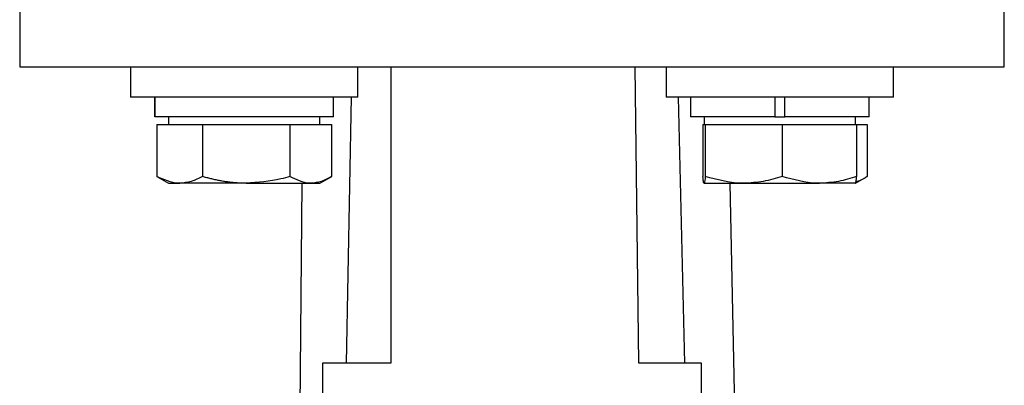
# Model space of a CAD drawing. Header units: millimetres. Extents: x 326 to 1048, y 19 to 719.
# Tile 17 of 19: x 742 to 807, y 326 to 351. Entities that reach past the tile are written whole.
import ezdxf

# ---------------------------------------------------------------- set-up
doc = ezdxf.new("R2010")
doc.units = ezdxf.units.MM

msp = doc.modelspace()

# ---------------------------------------------------------------- linework, layer by layer
at = {"color": 7, "linetype": 'Continuous', "lineweight": 25}
for p, q in [((742.364, 359.453), (742.364, 347.453)), ((807.364, 347.453), (807.364, 359.453)), ((742.364, 347.453), (774.864, 347.453)), ((749.686, 347.453), (749.686, 345.453)), ((764.686, 345.453), (764.686, 347.453)), ((766.864, 347.453), (766.864, 327.917)), ((774.864, 347.453), (807.364, 347.453)), ((783.227, 327.917), (783.002, 347.453)), ((785.042, 347.453), (785.042, 345.453)), ((800.042, 345.453), (800.042, 347.453)), ((764.686, 345.453), (749.686, 345.453)), ((751.286, 345.453), (751.286, 344.153)), ((751.295, 344.153), (751.295, 345.453)), ((763.086, 344.153), (763.086, 345.453)), ((764.254, 345.453), (763.906, 327.917)), ((800.042, 345.453), (785.042, 345.453)), ((785.831, 345.453), (786.256, 327.917)), ((786.642, 345.453), (786.642, 344.153)), ((792.217, 345.453), (792.217, 344.153)), ((792.867, 344.153), (792.867, 345.453)), ((798.442, 344.153), (798.442, 345.453)), ((751.295, 344.153), (751.286, 344.153)), ((763.086, 344.153), (751.295, 344.153)), ((752.186, 344.153), (752.186, 343.653)), ((762.186, 343.653), (762.186, 344.153)), ((792.217, 344.153), (786.642, 344.153)), ((787.542, 344.153), (787.542, 343.653)), ((792.217, 344.153), (792.867, 344.153)), ((798.442, 344.153), (792.867, 344.153)), ((797.542, 343.653), (797.542, 344.153)), ((751.415, 343.653), (751.415, 340.225)), ((751.415, 343.653), (752.925, 343.653)), ((752.925, 343.653), (754.435, 343.653)), ((754.435, 343.653), (754.435, 340.225)), ((754.435, 343.653), (757.32, 343.653)), ((757.32, 343.653), (760.206, 343.653)), ((760.206, 343.653), (760.206, 340.225)), ((760.206, 343.653), (761.582, 343.653)), ((761.582, 343.653), (762.958, 343.653)), ((762.958, 343.653), (762.958, 340.225)), ((787.466, 343.653), (787.466, 340.225)), ((787.466, 343.653), (787.544, 343.653)), ((787.544, 343.653), (787.621, 343.653)), ((787.621, 343.653), (787.621, 340.225)), ((787.621, 343.653), (790.159, 343.653)), ((790.159, 343.653), (792.696, 343.653)), ((792.696, 343.653), (792.696, 340.225)), ((792.696, 343.653), (795.157, 343.653)), ((795.157, 343.653), (797.617, 343.653)), ((797.617, 343.653), (797.617, 340.225)), ((797.617, 343.653), (798.313, 343.653)), ((798.313, 343.653), (798.313, 340.225)), ((751.411, 340.226), (752.186, 339.778)), ((751.415, 340.225), (751.499, 340.185)), ((762.186, 339.778), (762.962, 340.226)), ((797.544, 339.779), (798.317, 340.226)), ((752.186, 339.778), (752.925, 339.778)), ((757.32, 339.778), (752.925, 339.778)), ((757.32, 339.778), (761.582, 339.778)), ((760.388, 270.389), (761.018, 339.778)), ((761.582, 339.778), (762.186, 339.778)), ((787.54, 339.779), (787.542, 339.778)), ((787.544, 339.778), (790.159, 339.778)), ((790.748, 270.389), (789.256, 339.778)), ((790.159, 339.778), (795.157, 339.778)), ((797.54, 339.778), (795.157, 339.778)), ((797.542, 339.778), (797.544, 339.779)), ((762.364, 327.917), (762.364, 282.942)), ((766.864, 327.917), (762.364, 327.917)), ((787.364, 327.917), (783.227, 327.917)), ((787.364, 282.942), (787.364, 327.917))]:
    msp.add_line(p, q, dxfattribs=at)
for points, knots in [([(752.925, 339.778), (752.889, 339.779), (752.379, 339.785), (751.879, 340.013), (751.415, 340.225)], [0, 0, 0, 0, 0.070201, 1, 1, 1, 1]), ([(754.435, 340.225), (754.189, 340.1), (753.694, 339.848), (753.183, 339.802), (752.925, 339.778)], [0, 0, 0, 0, 0.495458, 1, 1, 1, 1]), ([(757.32, 339.778), (757.207, 339.78), (756.981, 339.782), (756.662, 339.802), (756.364, 339.829), (756.087, 339.864), (755.81, 339.906), (755.533, 339.956), (755.257, 340.014), (754.982, 340.078), (754.707, 340.148), (754.525, 340.199), (754.435, 340.225)], [0, 0, 0, 0, 0.115701, 0.231577, 0.326891, 0.422292, 0.517935, 0.613651, 0.71011, 0.806626, 0.903292, 1, 1, 1, 1]), ([(760.206, 340.225), (760.008, 340.169), (759.068, 339.906), (758.091, 339.835), (757.32, 339.778)], [0, 0, 0, 0, 0.211001, 1, 1, 1, 1]), ([(761.582, 339.778), (761.549, 339.779), (761.085, 339.785), (760.629, 340.013), (760.206, 340.225)], [0, 0, 0, 0, 0.0702006, 1, 1, 1, 1]), ([(762.958, 340.225), (762.734, 340.1), (762.283, 339.848), (761.817, 339.802), (761.582, 339.778)], [0, 0, 0, 0, 0.495458, 1, 1, 1, 1]), ([(787.544, 339.778), (787.541, 339.779), (787.536, 339.781), (787.528, 339.796), (787.521, 339.819), (787.513, 339.852), (787.505, 339.893), (787.497, 339.943), (787.49, 340.001), (787.482, 340.067), (787.474, 340.141), (787.469, 340.197), (787.466, 340.225)], [0, 0, 0, 0, 0.097684, 0.195474, 0.293573, 0.391768, 0.490979, 0.590273, 0.689792, 0.789376, 0.894661, 1, 1, 1, 1]), ([(787.621, 340.225), (787.601, 340.042), (787.576, 339.805), (787.55, 339.783), (787.544, 339.778)], [0, 0, 0, 0, 0.768151, 1, 1, 1, 1]), ([(790.159, 339.778), (790.098, 339.779), (789.241, 339.785), (788.402, 340.013), (787.621, 340.225)], [0, 0, 0, 0, 0.0702006, 1, 1, 1, 1]), ([(792.696, 340.225), (792.284, 340.1), (791.452, 339.848), (790.592, 339.802), (790.159, 339.778)], [0, 0, 0, 0, 0.495458, 1, 1, 1, 1]), ([(795.157, 339.778), (795.098, 339.779), (794.268, 339.785), (793.453, 340.013), (792.696, 340.225)], [0, 0, 0, 0, 0.0702006, 1, 1, 1, 1]), ([(797.617, 340.225), (797.218, 340.1), (796.411, 339.848), (795.577, 339.802), (795.157, 339.778)], [0, 0, 0, 0, 0.495458, 1, 1, 1, 1]), ([(797.54, 339.778), (797.543, 339.78), (797.549, 339.782), (797.558, 339.802), (797.566, 339.829), (797.573, 339.864), (797.58, 339.906), (797.588, 339.956), (797.595, 340.014), (797.603, 340.078), (797.61, 340.148), (797.615, 340.199), (797.617, 340.225)], [0, 0, 0, 0, 0.115701, 0.231577, 0.326891, 0.422292, 0.517935, 0.613651, 0.71011, 0.806626, 0.903292, 1, 1, 1, 1]), ([(798.313, 340.225), (798.091, 340.086), (797.848, 339.934), (797.598, 339.894), (797.577, 339.89)], [0, 0, 0, 0, 0.9178684, 1, 1, 1, 1])]:
    msp.add_open_spline(points, degree=3, knots=knots, dxfattribs=at)

doc.saveas('drawing.dxf')
